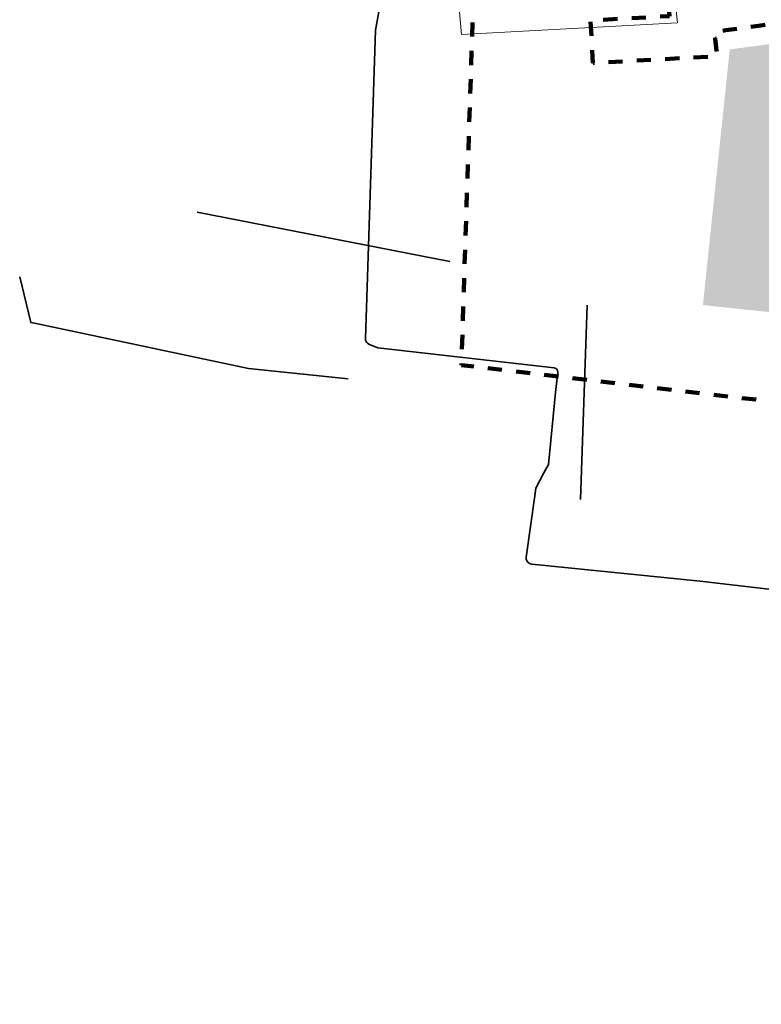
# Model space of a CAD drawing. Extents: x 168028 to 170416, y 448671 to 449636.
# Tile 1 of 32: x 168190 to 168294, y 448693 to 448831. Entities that reach past the tile are written whole.
import ezdxf
from ezdxf.lldxf.tags import DXFTag

# ---------------------------------------------------------------- set-up
doc = ezdxf.new("R2010")
doc.units = 0
doc.linetypes.add('XX-FASEGRENS', pattern=[4, 2, -2])
for name, color, linetype, lineweight, true_color in [('B-OI-RI-DRUK-G', 6, 'RI-PERS', 18, 0xff00ff), ('N-RO-OG-TOPOGRAFIE_BEBOUWING_WONINGBOUW_HOOGBOUW-V', 7, 'Continuous', 18, 0xf7f7a1), ('N01-WE-KG-KADASTRAAL-O', 150, 'Continuous', 18, 0x007fff), ('RD_ROUTE', 6, 'RI-PERS', 35, 0xff00ff), ('X-XX-AL-FASEGRENS-G', 7, 'XX-FASEGRENS', 100, 0x0d33f2)]:
    doc.layers.add(name, color=color, linetype=linetype, lineweight=lineweight, true_color=true_color)
doc.styles.get("Standard").update_dxf_attribs({"font": 'iso.shx'})
tags = doc.linetypes.add('RI-PERS', pattern='A,7,-2,["P",Standard,S=1.8,R=0,X=-0.5,Y=-0.9],-2,7,-2,[102,NLCS.SHX,S=1,R=180,X=0,Y=0],-2', length=22).pattern_tags.tags
tags[6] = DXFTag(74, 10)

# ---------------------------------------------------------------- blocks, each defined once
blk = doc.blocks.new('B-RIOLERING_AANGELEVERD GEMEENTE')
at = {"layer": 'RD_ROUTE', "flags": 128}
for points in [[(168257.184, 448997.593), (168256.743, 448997.313), (168256.686, 448997.269), (168256.634, 448997.22), (168256.596, 448997.166), (168256.581, 448997.114), (168256.572, 448997.056), (168256.584, 448996.991), (168269.705, 448950.55), (168269.727, 448950.369), (168269.703, 448950.122), (168260.919, 448916.558), (168260.863, 448916.415), (168260.794, 448916.31), (168260.715, 448916.202), (168260.623, 448916.106), (168251.222, 448909.626), (168249.663, 448907.891), (168247.811, 448905.466), (168246.548, 448903.325), (168245.567, 448901.28), (168244.656, 448898.688), (168244.03, 448896.288), (168243.587, 448893.759), (168243.391, 448890.029), (168241.551, 448850.389), (168240.62, 448834.416), (168239.84, 448829.978), (168238.405, 448786.574), (168238.436, 448786.355), (168238.505, 448786.167), (168238.615, 448786.001), (168238.761, 448785.855), (168238.978, 448785.725), (168240.154, 448785.241), (168264.978, 448782.431), (168265.184, 448782.368), (168265.335, 448782.242), (168265.45, 448782.046), (168265.468, 448781.839), (168265.168, 448778.957), (168264.153, 448768.859), (168263.532, 448767.682), (168262.384, 448765.512), (168262.241, 448764.411), (168261.021, 448755.821), (168261.036, 448755.538), (168261.134, 448755.286), (168261.327, 448755.034), (168261.576, 448754.874), (168261.82, 448754.804), (168285.527, 448752.444), (168300.824, 448750.66)], [(168250.3, 448797.423), (168214.723, 448804.352)], [(168192.075, 448788.661), (168191.352, 448788.82), (168189.768, 448795.248)], [(168269.607, 448791.268), (168268.67, 448763.93)], [(168192.075, 448788.661), (168221.975, 448782.329), (168235.983, 448780.906)]]:
    blk.add_lwpolyline(points, dxfattribs=at)

msp = doc.modelspace()

# ---------------------------------------------------------------- hatches: boundary and pattern name
at = {"layer": 'N-RO-OG-TOPOGRAFIE_BEBOUWING_WONINGBOUW_HOOGBOUW-V'}
h = msp.add_hatch(color=256, dxfattribs=at)
h.dxf.hatch_style = 1
h.paths.add_polyline_path([(168310.547, 448829.636, 0.0129182), (168289.675, 448827.238), (168285.9, 448791.271), (168306.296, 448789.13)])
h.paths.add_polyline_path([(168353.977, 448824.46, 0.0103741), (168337.383, 448824.426), (168333.922, 448791.52), (168350.332, 448789.794)])
h.paths.add_polyline_path([(168386.951, 448822.481, 0.0103179), (168370.5, 448823.81), (168367.16, 448792.047), (168383.569, 448790.321)])
h.paths.add_polyline_path([(168419.64, 448817.788, 0.0103325), (168403.331, 448820.474), (168399.979, 448788.595), (168416.388, 448786.87)])
h.paths.add_polyline_path([(168452.04, 448810.358, 0.0104189), (168435.876, 448814.419), (168432.38, 448781.166), (168448.789, 448779.44)])

# ---------------------------------------------------------------- linework, layer by layer
at = {"layer": 'N01-WE-KG-KADASTRAAL-O', "flags": 128}
msp.add_lwpolyline([(168281.063, 448913.465), (168262.939, 448914.372), (168254.257, 448907.236, 0.2068888), (168251.554, 448901.747, 0.0085861), (168250.664, 448843.712), (168251.955, 448829.328), (168282.317, 448830.997, -0.0492153)], format="xyb", close=True, dxfattribs=at)
at = {"layer": 'X-XX-AL-FASEGRENS-G', "flags": 128}
msp.add_lwpolyline([(168305.364, 448776.657, -0.0264161), (168313.862, 448832.674, 0.4993136), (168313.861, 448832.675, 0.0168903), (168287.5, 448829.711, 0.0020711), (168287.919, 448826.297), (168270.411, 448825.335), (168270.082, 448831.326), (168281.205, 448831.937, -0.0064762), (168280.136, 448842.795, -0.1019899), (168450.928, 448834.955, 0.0537532), (168462.076, 448920.461, 0.0112173), (168462.072, 448938.505, 0.0492565), (168452.526, 449016.978, 0.0127235), (168447.562, 449036.834, 0.0303567), (168423.45, 449106.983, -0.0612254), (168403.214, 449180.248, -0.2437818), (168496.415, 449451.414, -0.0059834), (168500.732, 449455.432, 0.0265293), (168500.305, 449456.165, -0.1387697), (168463.14, 449574.342), (168420.204, 449576.187), (168413.795, 449577.83), (168374.35, 449581.95), (168348.51, 449582.95), (168319.591, 449584.069), (168301.202, 449583.856), (168287.552, 449585.915), (168286.307, 449586.028), (168280.429, 449586.265), (168280.749, 449589.77), (168324.681, 449587.644), (168348.661, 449586.667), (168363.649, 449586.056), (168378.637, 449585.445), (168457.334, 449582.176), (168457.766, 449588.387), (168480.158, 449587.509), (168479.911, 449581.212), (168607.31, 449576.22), (168607.444, 449581.185), (168625.545, 449580.352), (168625.315, 449575.356), (168695.816, 449572.111), (168695.724, 449568.535), (168695.392, 449562.606), (168676.568, 449227.174), (168665.298, 449021.674), (168664.252, 449001.887), (168664.291, 448984.781), (168666.159, 448951.552), (168669.931, 448931.076), (168675.698, 448910.662), (168681.684, 448894.271), (168689.941, 448876.057), (168714.338, 448831.102), (168728.219, 448787.516), (168732.245, 448760.066), (168733.122, 448750.601), (168732.786, 448737.253), (168735.071, 448735.844), (168735.236, 448735.313), (168741.261, 448731.852), (168741.393, 448731.251), (168741.621, 448730.568), (168742.04, 448729.789), (168742.674, 448728.888), (168743.139, 448728.417), (168742.832, 448720.298), (168742.01, 448719.285), (168741.155, 448717.73), (168740.509, 448692.888), (168734.966, 448692.888), (168735.224, 448710.412), (168735.244, 448716.122, 0.2163546), (168733.852, 448719.389, 0.0651182), (168728.265, 448723.309), (168726.927, 448729.38), (168724.68, 448732.931), (168482.729, 448758.18), (168480.703, 448738.631), (168470.223, 448739.411), (168470.461, 448744.858), (168471.703, 448759.33), (168319.48, 448775.144), (168316.971, 448750.602), (168311.005, 448751.129), (168313.561, 448775.775)], format="xyb", close=True, dxfattribs=at)
msp.add_lwpolyline([(168305.311, 448776.663), (168295.48, 448777.72), (168251.912, 448782.83), (168256.087, 448910.826), (168268.443, 448921.871), (168274.542, 448926.965), (168278.321, 448933.595), (168280.044, 448966.098), (168279.016, 448976.491), (168277.56, 448980.068), (168267.084, 448991.766), (168262.935, 448994.612), (168274.328, 449270.641, 0.1061206), (168280.393, 449268.951), (168309.313, 449267.205), (168356.862, 449264.336, -0.0249287), (168361.815, 449263.788), (168391.635, 449258.977, 0.0248013), (168401.489, 449257.885)], format="xyb", dxfattribs=at)

# ---------------------------------------------------------------- block references
at = {"layer": 'B-OI-RI-DRUK-G'}
msp.add_blockref('B-RIOLERING_AANGELEVERD GEMEENTE', (0, 0), dxfattribs=at)

doc.saveas('drawing.dxf')
